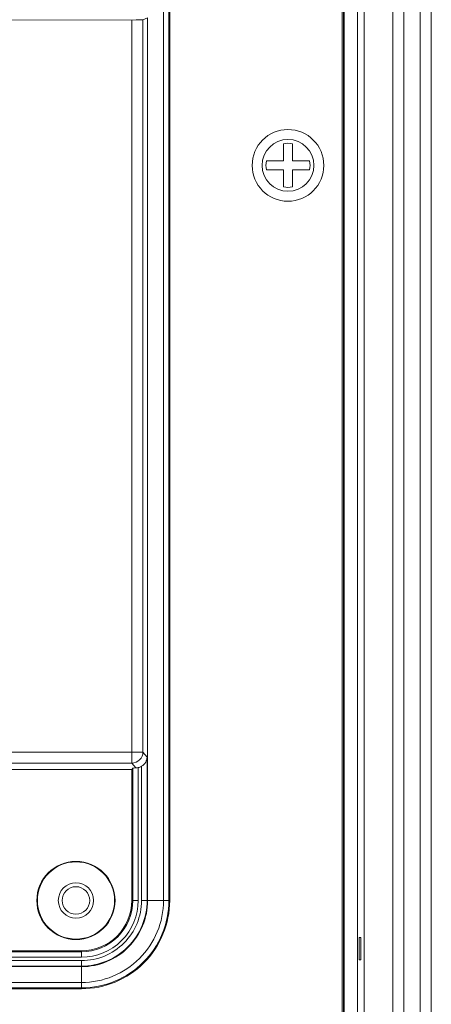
# Model space of a CAD drawing. Header units: centimetres. Extents: x -29.6 to 29.7, y -21 to 21.
# Tile 22 of 24: x 24.2 to 26, y -1.9 to 2.6. Entities that reach past the tile are written whole.
import ezdxf

# ---------------------------------------------------------------- set-up
doc = ezdxf.new("R2010")
doc.units = ezdxf.units.CM
doc.header["$MEASUREMENT"] = 0
doc.layers.add('06___PRT_ALL_SURFS', color=7, linetype='Continuous')

msp = doc.modelspace()

# ---------------------------------------------------------------- linework, layer by layer
at = {"layer": '06___PRT_ALL_SURFS', "lineweight": 9}
for points in [[(25.85228, -4.10242), (25.85228, -4.10242), (25.85228, 7.93325), (25.85228, 7.93325)], [(25.90222, 7.93325), (25.90222, 7.93325), (25.90222, -4.10242), (25.90222, -4.10242)], [(25.97713, -4.10242), (25.97713, -4.10242), (25.97713, 7.93325), (25.97713, 7.93325)], [(26.02707, 7.93325), (26.02707, 7.93325), (26.02707, -4.10242), (26.02707, -4.10242)], [(25.72229, -3.89763), (25.72229, -3.89763), (25.72229, 7.72846), (25.72229, 7.72846)], [(25.62255, 7.70852), (25.62255, 7.70852), (25.62255, -3.87768), (25.62255, -3.87768)], [(25.62939, 7.69563), (25.62939, 7.69563), (25.62939, -3.8648), (25.62939, -3.8648)], [(25.63253, -3.86794), (25.63253, -3.86794), (25.63253, 7.69877), (25.63253, 7.69877)], [(25.69247, 7.69864), (25.69247, 7.69864), (25.69247, -3.86782), (25.69247, -3.86782)], [(24.81389, -1.41232), (24.81389, -1.41232), (24.81416, 5.92893), (24.81416, 5.92893)], [(24.83873, 5.92893), (24.83873, 5.92893), (24.83846, -1.41232), (24.83846, -1.41232)], [(24.84198, -1.41232), (24.84198, -1.41232), (24.84225, 5.92893), (24.84225, 5.92893)], [(18.97057, 2.57359), (18.97057, 2.57359), (24.67089, 2.57338), (24.67089, 2.57338)], [(24.67077, -0.79054), (24.67077, -0.79054), (24.67089, 2.57338), (24.67089, 2.57338)], [(24.67089, 2.57338), (24.69763, 2.57338), (24.71962, 2.57375), (24.72079, 2.57422)], [(24.72079, 2.57422), (24.72079, 2.57422), (24.72066, -0.74067), (24.72066, -0.74067)], [(24.74225, 2.5828), (24.74225, 2.5828), (24.72079, 2.57422), (24.72079, 2.57422)], [(24.7421, -1.41232), (24.7421, -1.41232), (24.74225, 2.58286), (24.74225, 2.58286)], [(25.39782, 2.01328), (25.38464, 2.01597), (25.37105, 2.01597), (25.35787, 2.01328)], [(25.35787, 1.93539), (25.35787, 1.93539), (25.35787, 2.01328), (25.35787, 2.01328)], [(25.39782, 1.93539), (25.39782, 1.93539), (25.39782, 2.01328), (25.39782, 2.01328)], [(25.27998, 1.93539), (25.27729, 1.92221), (25.27729, 1.90862), (25.27998, 1.89544)], [(25.27998, 1.93539), (25.27998, 1.93539), (25.35787, 1.93539), (25.35787, 1.93539)], [(25.39782, 1.93539), (25.39782, 1.93539), (25.47571, 1.93539), (25.47571, 1.93539)], [(25.47571, 1.89544), (25.4784, 1.90862), (25.4784, 1.92221), (25.47571, 1.93539)], [(25.27998, 1.89544), (25.27998, 1.89544), (25.35787, 1.89544), (25.35787, 1.89544)], [(25.35787, 1.81755), (25.35787, 1.81755), (25.35787, 1.89544), (25.35787, 1.89544)], [(25.39782, 1.81755), (25.39782, 1.81755), (25.39782, 1.89544), (25.39782, 1.89544)], [(25.39782, 1.89544), (25.39782, 1.89544), (25.47571, 1.89544), (25.47571, 1.89544)], [(25.35787, 1.81755), (25.37105, 1.81486), (25.38464, 1.81486), (25.39782, 1.81755)], [(18.92055, -0.74046), (18.92055, -0.74046), (24.72066, -0.74067), (24.72066, -0.74067)], [(24.73968, -0.7635), (24.73968, -0.7635), (24.72066, -0.74067), (24.72066, -0.74067)], [(24.67077, -0.79054), (24.67077, -0.79054), (18.97044, -0.79034), (18.97044, -0.79034)], [(24.67077, -0.79054), (24.67077, -0.79054), (24.68887, -0.81227), (24.68887, -0.81227)], [(24.73968, -0.7635), (24.73968, -0.7635), (24.73966, -1.41232), (24.73966, -1.41232)], [(18.97094, -0.81979), (18.97094, -0.81979), (24.67027, -0.82), (24.67027, -0.82)], [(24.67024, -1.41232), (24.67024, -1.41232), (24.67027, -0.82), (24.67027, -0.82)], [(24.67466, -0.8134), (24.67466, -0.8134), (24.67027, -0.82), (24.67027, -0.82)], [(24.67463, -1.41232), (24.67463, -1.41232), (24.67466, -0.8134), (24.67466, -0.8134)], [(24.68887, -0.81227), (24.68046, -0.81248), (24.67498, -0.81292), (24.67466, -0.8134)], [(24.68887, -0.81227), (24.69248, -0.81218), (24.69608, -0.81174), (24.69961, -0.81095)], [(24.69961, -0.81095), (24.69961, -0.81095), (24.69959, -1.41232), (24.69959, -1.41232)], [(24.69961, -0.81095), (24.70495, -0.80976), (24.71006, -0.8077), (24.71474, -0.80485)], [(24.71471, -1.41232), (24.71471, -1.41232), (24.71474, -0.80485), (24.71474, -0.80485)], [(24.67024, -1.41232), (24.67024, -1.41232), (24.69959, -1.41232), (24.69959, -1.41232)], [(24.71471, -1.41232), (24.71471, -1.41232), (24.84198, -1.41232), (24.84198, -1.41232)], [(25.69953, -1.58042), (25.69953, -1.58042), (25.70816, -1.58042), (25.70816, -1.58042)], [(25.69953, -1.6803), (25.69953, -1.6803), (25.69953, -1.58042), (25.69953, -1.58042)], [(25.70816, -1.58042), (25.70816, -1.58042), (25.70816, -1.6803), (25.70816, -1.6803)], [(19.1987, -1.6399), (19.1987, -1.6399), (24.44245, -1.64009), (24.44245, -1.64009)], [(19.1987, -1.64429), (19.1987, -1.64429), (24.44245, -1.64448), (24.44245, -1.64448)], [(24.44245, -1.66944), (24.44245, -1.66944), (24.44245, -1.64009), (24.44245, -1.64009)], [(24.44245, -1.66944), (24.44245, -1.66944), (19.1987, -1.66925), (19.1987, -1.66925)], [(19.1987, -1.68437), (19.1987, -1.68437), (24.44245, -1.68456), (24.44245, -1.68456)], [(24.44244, -1.81183), (24.44244, -1.81183), (24.44245, -1.68456), (24.44245, -1.68456)], [(25.70816, -1.6803), (25.70816, -1.6803), (25.69953, -1.6803), (25.69953, -1.6803)], [(24.44245, -1.70951), (24.44245, -1.70951), (19.1987, -1.70932), (19.1987, -1.70932)], [(24.44245, -1.71195), (24.44245, -1.71195), (19.1987, -1.71176), (19.1987, -1.71176)], [(19.19869, -1.78355), (19.19869, -1.78355), (24.44244, -1.78374), (24.44244, -1.78374)], [(24.44244, -1.80831), (24.44244, -1.80831), (19.19869, -1.80812), (19.19869, -1.80812)], [(19.19869, -1.81164), (19.19869, -1.81164), (24.44244, -1.81183), (24.44244, -1.81183)]]:
    msp.add_open_spline(points, degree=3, dxfattribs=at)
for points, knots in [([(25.54015, 1.91542), (25.54015, 2.00506), (25.46748, 2.07772), (25.37785, 2.07772), (25.28821, 2.07772), (25.21554, 2.00506), (25.21554, 1.91542), (25.21554, 1.82578), (25.28821, 1.75311), (25.37785, 1.75311), (25.46748, 1.75311), (25.54015, 1.82577), (25.54015, 1.91542)], [0, 0, 0, 0, 0.25, 0.25, 0.25, 0.5, 0.5, 0.5, 0.75, 0.75, 0.75, 1, 1, 1, 1]), ([(25.49512, 1.91542), (25.49512, 1.98018), (25.44261, 2.03269), (25.37785, 2.03269), (25.31308, 2.03269), (25.26058, 1.98018), (25.26058, 1.91542), (25.26058, 1.85065), (25.31308, 1.79815), (25.37785, 1.79815), (25.44261, 1.79814), (25.49512, 1.85065), (25.49512, 1.91542)], [0, 0, 0, 0, 0.25, 0.25, 0.25, 0.5, 0.5, 0.5, 0.75, 0.75, 0.75, 1, 1, 1, 1]), ([(24.72066, -0.74067), (24.72063, -0.75339), (24.71529, -0.76662), (24.70601, -0.7759), (24.69672, -0.78518), (24.68349, -0.79052), (24.67077, -0.79054)], [0, 0, 0, 0, 0.5, 0.5, 0.5, 1, 1, 1, 1]), ([(24.73968, -0.7635), (24.73943, -0.77127), (24.73717, -0.77906), (24.73327, -0.78591), (24.72883, -0.7937), (24.72228, -0.80025), (24.71474, -0.80485)], [0, 0, 0, 0, 0.5, 0.5, 0.5, 1, 1, 1, 1]), ([(24.59455, -1.41231), (24.59455, -1.31452), (24.51528, -1.23525), (24.41749, -1.23525), (24.31971, -1.23525), (24.24043, -1.31452), (24.24043, -1.41231), (24.24043, -1.51009), (24.3197, -1.58937), (24.41749, -1.58937), (24.51528, -1.58937), (24.59455, -1.5101), (24.59455, -1.41231)], [0, 0, 0, 0, 0.25, 0.25, 0.25, 0.5, 0.5, 0.5, 0.75, 0.75, 0.75, 1, 1, 1, 1]), ([(24.59228, -1.41231), (24.59228, -1.31577), (24.51402, -1.23752), (24.41749, -1.23752), (24.32095, -1.23752), (24.2427, -1.31577), (24.2427, -1.41231), (24.2427, -1.50884), (24.32095, -1.5871), (24.41749, -1.5871), (24.51402, -1.5871), (24.59228, -1.50884), (24.59228, -1.41231)], [0, 0, 0, 0, 0.25, 0.25, 0.25, 0.5, 0.5, 0.5, 0.75, 0.75, 0.75, 1, 1, 1, 1]), ([(24.49739, -1.41231), (24.49739, -1.36818), (24.46162, -1.33241), (24.41749, -1.33241), (24.37336, -1.33241), (24.33758, -1.36818), (24.33758, -1.41231), (24.33758, -1.45644), (24.37336, -1.49221), (24.41749, -1.49221), (24.46162, -1.49221), (24.49739, -1.45644), (24.49739, -1.41231)], [0, 0, 0, 0, 0.25, 0.25, 0.25, 0.5, 0.5, 0.5, 0.75, 0.75, 0.75, 1, 1, 1, 1]), ([(24.47992, -1.41231), (24.47992, -1.37783), (24.45197, -1.34988), (24.41749, -1.34988), (24.38302, -1.34988), (24.35506, -1.37783), (24.35506, -1.41231), (24.35506, -1.44678), (24.38301, -1.47474), (24.41749, -1.47474), (24.45197, -1.47474), (24.47992, -1.44679), (24.47992, -1.41231)], [0, 0, 0, 0, 0.25, 0.25, 0.25, 0.5, 0.5, 0.5, 0.75, 0.75, 0.75, 1, 1, 1, 1]), ([(24.44244, -1.81183), (24.5484, -1.81184), (24.65003, -1.76975), (24.72496, -1.69483), (24.79988, -1.6199), (24.84198, -1.51828), (24.84198, -1.41232)], [0, 0, 0, 0, 0.5, 0.5, 0.5, 1, 1, 1, 1]), ([(24.44244, -1.80831), (24.54747, -1.80832), (24.6482, -1.7666), (24.72247, -1.69234), (24.79673, -1.61807), (24.83846, -1.51735), (24.83846, -1.41232)], [0, 0, 0, 0, 0.5, 0.5, 0.5, 1, 1, 1, 1]), ([(24.44244, -1.78374), (24.54096, -1.78374), (24.63543, -1.74461), (24.70509, -1.67496), (24.77475, -1.60531), (24.81388, -1.51083), (24.81389, -1.41232)], [0, 0, 0, 0, 0.5, 0.5, 0.5, 1, 1, 1, 1]), ([(24.44245, -1.71195), (24.52192, -1.71196), (24.59813, -1.68039), (24.65433, -1.6242), (24.71053, -1.568), (24.7421, -1.49179), (24.7421, -1.41232)], [0, 0, 0, 0, 0.5, 0.5, 0.5, 1, 1, 1, 1]), ([(24.44245, -1.70951), (24.52127, -1.70951), (24.59687, -1.6782), (24.6526, -1.62247), (24.70834, -1.56674), (24.73966, -1.49114), (24.73966, -1.41232)], [0, 0, 0, 0, 0.5, 0.5, 0.5, 1, 1, 1, 1]), ([(24.44245, -1.68456), (24.51465, -1.68457), (24.58391, -1.65588), (24.63497, -1.60483), (24.68602, -1.55377), (24.71471, -1.48452), (24.71471, -1.41232)], [0, 0, 0, 0, 0.5, 0.5, 0.5, 1, 1, 1, 1]), ([(24.44245, -1.66944), (24.51064, -1.66944), (24.57605, -1.64236), (24.62427, -1.59413), (24.6725, -1.54592), (24.69959, -1.48051), (24.69959, -1.41232)], [0, 0, 0, 0, 0.5, 0.5, 0.5, 1, 1, 1, 1]), ([(24.44245, -1.64448), (24.50403, -1.64449), (24.56309, -1.62003), (24.60663, -1.57649), (24.65017, -1.53295), (24.67463, -1.4739), (24.67463, -1.41232)], [0, 0, 0, 0, 0.5, 0.5, 0.5, 1, 1, 1, 1]), ([(24.44245, -1.64009), (24.50286, -1.6401), (24.5608, -1.6161), (24.60352, -1.57338), (24.64624, -1.53067), (24.67024, -1.47273), (24.67024, -1.41232)], [0, 0, 0, 0, 0.5, 0.5, 0.5, 1, 1, 1, 1])]:
    msp.add_open_spline(points, degree=3, knots=knots, dxfattribs=at)

doc.saveas('drawing.dxf')
